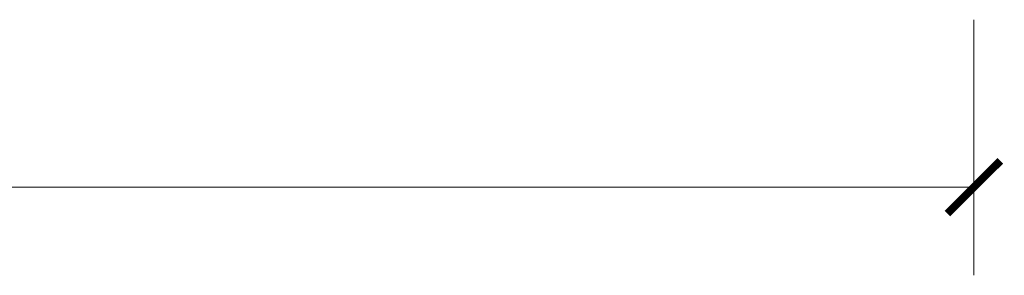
# Model space of a CAD drawing. Header units: millimetres. Extents: x 80301 to 146489, y -78581 to -28273.
# Tile 128 of 135: x 143978 to 145093, y -76216 to -75926. Entities that reach past the tile are written whole.
import ezdxf

# ---------------------------------------------------------------- set-up
doc = ezdxf.new("R2010")
doc.units = ezdxf.units.MM
doc.layers.get('0').update_dxf_attribs({"lineweight": 0})
doc.layers.add('A-wymram.ART', color=10, linetype='Continuous', lineweight=5, plot=False)
doc.styles.add('ARCH', font='segoeuil.ttf')
doc.dimstyles.new('RAMKA', dxfattribs={"dimscale": 20, "dimtxt": 4, "dimasz": 3, "dimexe": 5, "dimexo": 3, "dimgap": 1, "dimtad": 1, "dimdec": 1, "dimlfac": 0.01, "dimtxsty": 'ARCH', "dimblk": 'ARCHTICK', "dimcen": 0, "dimclrd": 256, "dimclre": 256, "dimclrt": 256, "dimadec": 0, "dimazin": 0, "dimtfac": 1, "dimtdec": 1, "dimtofl": 0, "dimtmove": 1, "dimatfit": 3, "dimfxl": 10, "dimfxlon": 1, "dimlwd": 0, "dimlwe": 0, "dimarcsym": 0})

# ---------------------------------------------------------------- blocks, each defined once
blk = doc.blocks.new('_ArchTick')
at = {"color": 0, "linetype": 'ByBlock', "const_width": 0.15}
blk.add_lwpolyline([(-0.5, -0.5), (0.5, 0.5)], dxfattribs=at)
blk = doc.blocks.new('*D1438')
at = {"layer": 'A-wymram.ART', "linetype": 'Continuous', "lineweight": 0, "transparency": 16777216}
for p, q in [((0, -60), (0, -350)), ((8500, -60), (8500, -350)), ((8500, -250), (0, -250))]:
    blk.add_line(p, q, dxfattribs=at)
at = {"layer": 'Defpoints', "color": 0, "transparency": 16777216}
for p in [(0, 0), (8500, 0), (0, -250)]:
    blk.add_point(p, dxfattribs=at)
at = {"layer": 'A-wymram.ART', "lineweight": 0, "transparency": 16777216, "xscale": 60, "yscale": 60, "zscale": 60, "rotation": 180}
blk.add_blockref('_ArchTick', (0, -250), dxfattribs=at)
at = {"layer": 'A-wymram.ART', "lineweight": 0, "transparency": 16777216, "xscale": 60, "yscale": 60, "zscale": 60}
blk.add_blockref('_ArchTick', (8500, -250), dxfattribs=at)
at = {"layer": 'A-wymram.ART', "transparency": 16777216, "insert": (4250, -188.6), "char_height": 80, "attachment_point": 5, "style": 'ARCH'}
blk.add_mtext('85', dxfattribs=at)
blk = doc.blocks.new('*U1435')
at = {"layer": 'A-wymram.ART'}
dim = blk.add_linear_dim(base=(0, -250), p1=(8500, 0), p2=(0, 0), dimstyle='RAMKA', dxfattribs=at)
dim.commit()
dim.dimension.update_dxf_attribs({"geometry": '*D1438', "text_midpoint": (4250, -188.63)})

msp = doc.modelspace()

# ---------------------------------------------------------------- block references
msp.add_blockref('*U1435', (136558.95, -75866.11))

doc.saveas('drawing.dxf')
